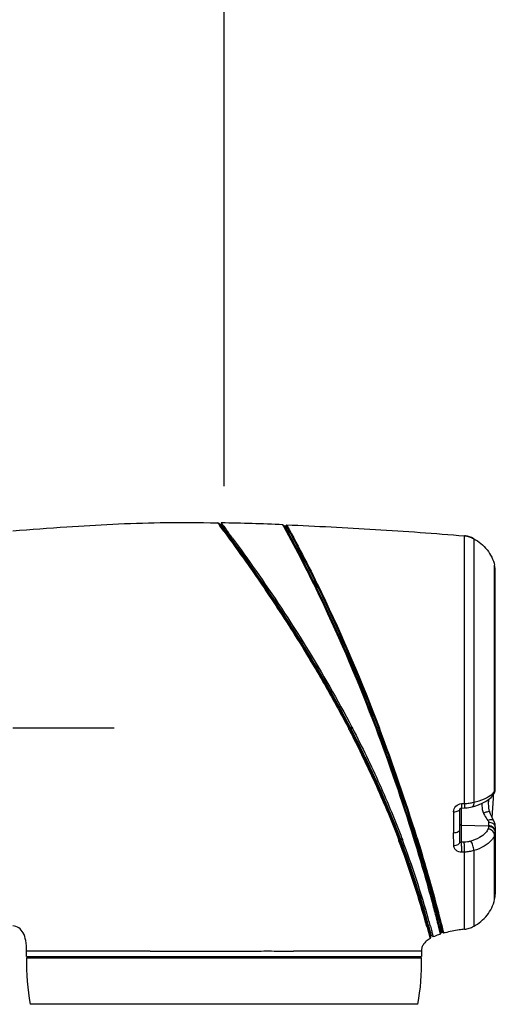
# Model space of a CAD drawing. Header units: millimetres. Extents: x 11 to 407, y 12 to 285.
# Tile 19 of 29: x 161 to 177, y 178 to 210. Entities that reach past the tile are written whole.
import ezdxf

# ---------------------------------------------------------------- set-up
doc = ezdxf.new("R2010")
doc.units = ezdxf.units.MM
doc.header["$LTSCALE"] = 23.1
doc.layers.get('0').update_dxf_attribs({"linetype": 'CONTINUOUS'})
doc.layers.add('02___PRT_ALL_AXES', color=7, linetype='CONTINUOUS')
doc.layers.add('06___PRT_ALL_SURFS', color=7, linetype='CONTINUOUS')
doc.styles.get("Standard").update_dxf_attribs({"font": 'txt', "width": 0.8})
doc.dimstyles.new('DIMSTYLE_1', dxfattribs={"dimtxt": 2.5, "dimasz": 2.5, "dimexe": 1, "dimexo": 1, "dimtad": 1, "dimlfac": 6.666667, "dimzin": 0, "dimdsep": 46, "dimtxsty": 'Standard', "dimblk": '_FILLED', "dimblk1": '_FILLED', "dimblk2": '_FILLED', "dimcen": 0.09, "dimadec": 0, "dimazin": 0, "dimtp": 0.01, "dimtm": 0.01, "dimtfac": 1, "dimtofl": 0, "dimtmove": 0, "dimatfit": 3, "dimldrblk": '_FILLED', "dimfxl": 0, "dimtolj": 1, "dimtzin": 0, "dimarcsym": 0})

# ---------------------------------------------------------------- blocks, each defined once
blk = doc.blocks.new('_FILLED')
at = {"color": 0, "linetype": 'ByBlock'}
blk.add_solid([(0, 0), (-1, 0.2), (-1, -0.2)], dxfattribs=at)
blk = doc.blocks.new('*D2')
at = {"color": 2, "linetype": 'Continuous'}
for p, q in [((151.918, 194.857), (151.918, 220.319)), ((167.818, 194.857), (167.818, 220.319)), ((151.918, 219.319), (159.868, 219.319)), ((167.818, 219.319), (159.868, 219.319))]:
    blk.add_line(p, q, dxfattribs=at)
at = {"color": 2, "linetype": 'Continuous', "xscale": 2.5, "yscale": 2.5, "zscale": 2.5, "rotation": 180}
blk.add_blockref('_FILLED', (151.918, 219.319), dxfattribs=at)
at = {"color": 2, "linetype": 'Continuous', "xscale": 2.5, "yscale": 2.5, "zscale": 2.5}
blk.add_blockref('_FILLED', (167.818, 219.319), dxfattribs=at)

msp = doc.modelspace()

# ---------------------------------------------------------------- linework, layer by layer
at = {"color": 7, "linetype": 'Continuous'}
for p, q in [((167.6126, 193.6663), (167.6125, 193.6663)), ((167.6352, 193.6555), (167.6126, 193.6663)), ((167.625, 193.6498), (167.6448, 193.6228)), ((167.6351, 193.6555), (167.8419, 193.407)), ((167.6351, 193.6555), (167.643, 193.645)), ((167.643, 193.645), (167.6674, 193.6122)), ((167.6448, 193.6228), (167.675, 193.5819)), ((167.6674, 193.6122), (167.6842, 193.5897)), ((167.675, 193.5819), (167.686, 193.567)), ((167.6842, 193.5897), (167.7088, 193.5565)), ((167.7258, 193.6642), (167.7138, 193.6078)), ((167.7139, 193.6077), (167.7139, 193.6077)), ((167.7139, 193.6077), (167.8015, 193.4895)), ((167.7259, 193.6642), (167.7258, 193.6642)), ((169.7423, 193.604), (169.7985, 193.5642)), ((169.7711, 193.5518), (169.7423, 193.604)), ((169.7847, 193.5271), (169.7711, 193.5518)), ((169.7985, 193.5642), (169.851, 193.5621)), ((169.8649, 193.599), (169.851, 193.5621)), ((169.8649, 193.599), (169.8759, 193.5792)), ((167.8015, 193.4895), (167.8432, 193.4329)), ((167.8167, 193.3894), (167.8214, 193.3829)), ((167.8623, 193.407), (167.8419, 193.407)), ((167.8432, 193.4329), (167.8534, 193.419)), ((167.8534, 193.419), (167.8714, 193.3946)), ((167.8805, 193.4569), (167.8847, 193.4512)), ((167.8847, 193.4512), (167.89, 193.444)), ((175.6782, 186.9572), (175.6781, 193.2401)), ((175.9781, 193.1474), (175.9781, 192.7925)), ((175.9781, 192.7925), (175.9782, 186.9572)), ((176.6606, 192.1031), (176.6608, 192.2772)), ((176.6603, 191.852), (176.6605, 192.0618)), ((176.6605, 192.0618), (176.6606, 192.1031)), ((176.6831, 184.9839), (176.6831, 192.0958)), ((176.6602, 191.7887), (176.6603, 191.852)), ((176.6603, 188.6924), (176.6602, 191.7887)), ((176.6604, 188.5955), (176.6603, 188.6924)), ((176.6612, 186.957), (176.6604, 188.5955)), ((171.9082, 186.971), (171.8825, 186.957)), ((171.8825, 186.957), (171.8897, 186.9431)), ((171.9154, 186.9572), (171.8897, 186.9431)), ((171.8897, 186.9431), (171.9098, 186.9045)), ((171.9082, 186.971), (171.9154, 186.9572)), ((171.9415, 186.9586), (171.9154, 186.9572)), ((171.9154, 186.9572), (171.9358, 186.9178)), ((171.9375, 186.9664), (171.9415, 186.9586)), ((171.9415, 186.9586), (171.9477, 186.9466)), ((171.9946, 186.9952), (171.9465, 186.9712)), ((171.9465, 186.9712), (171.9662, 186.9334)), ((171.9569, 186.9513), (171.9477, 186.9466)), ((171.9477, 186.9466), (171.957, 186.9287)), ((172.0146, 186.957), (171.9662, 186.9335)), ((171.9946, 186.9954), (172.0145, 186.957)), ((172.7844, 186.957), (172.8165, 186.9571)), ((172.8646, 186.9571), (172.8165, 186.9571)), ((172.8967, 186.957), (172.8646, 186.9571)), ((175.6781, 184.4998), (175.6782, 186.9572)), ((175.9781, 186.9572), (175.9781, 184.5409)), ((176.6612, 186.9577), (176.6831, 186.958)), ((176.6598, 184.9086), (176.6597, 184.9837)), ((176.6815, 184.9519), (176.6831, 184.9839)), ((176.4633, 184.6273), (176.4633, 184.5595)), ((176.6353, 184.8136), (176.6351, 184.8133)), ((176.6353, 184.8136), (176.652, 184.8453)), ((175.5281, 183.252), (175.5281, 184.3191)), ((175.5719, 184.3506), (175.5719, 183.2324)), ((175.5769, 184.351), (175.6767, 184.3558)), ((175.5787, 184.4949), (175.6782, 184.4998)), ((175.9275, 184.3941), (175.9274, 184.3941)), ((176.499, 184.2352), (176.499, 184.2353)), ((176.6186, 183.9603), (176.603, 183.991)), ((175.5719, 183.7892), (176.464, 183.77)), ((176.464, 183.8835), (176.464, 183.77)), ((176.464, 183.77), (176.464, 183.7469)), ((176.6573, 183.8806), (176.6475, 183.9023)), ((176.6728, 183.8299), (176.6573, 183.8806)), ((176.6809, 183.7817), (176.6728, 183.8299)), ((176.6831, 183.7424), (176.6831, 181.544)), ((173.5266, 183.4669), (173.5583, 183.3046)), ((173.5266, 183.4669), (173.5328, 183.4509)), ((173.5377, 183.4522), (173.5328, 183.4509)), ((173.557, 183.3082), (173.5335, 183.2851)), ((173.5335, 183.2851), (173.5349, 183.2816)), ((173.5583, 183.3046), (173.5349, 183.2816)), ((173.557, 183.3082), (173.5583, 183.3046)), ((173.5779, 183.3336), (173.5819, 183.3231)), ((173.6455, 183.3225), (173.5822, 183.3373)), ((173.5822, 183.3373), (173.5861, 183.3269)), ((173.5861, 183.3269), (173.595, 183.3032)), ((173.6495, 183.3119), (173.5861, 183.3268)), ((173.595, 183.3032), (173.5991, 183.2924)), ((173.6326, 183.356), (173.6455, 183.3225)), ((173.6455, 183.3225), (173.6495, 183.3119)), ((174.0142, 183.3856), (174.0385, 183.4086)), ((174.1184, 183.404), (174.0831, 183.4165)), ((175.3243, 183.1242), (175.3214, 183.5447)), ((176.6611, 181.8428), (176.6603, 183.4546)), ((175.9781, 182.9632), (175.9781, 180.4908)), ((176.6613, 181.6034), (176.6611, 181.8428)), ((176.6614, 181.3649), (176.6613, 181.6034)), ((174.4477, 180.7002), (174.4483, 180.6981)), ((174.7821, 180.6786), (174.7614, 180.7594)), ((174.8064, 180.7046), (174.8081, 180.698)), ((174.872, 180.7508), (174.8947, 180.6617)), ((174.4525, 180.4609), (174.5401, 180.1387)), ((174.4925, 180.5378), (174.5011, 180.5064)), ((174.4947, 180.5074), (174.4947, 180.507)), ((174.5002, 180.4782), (174.4947, 180.5071)), ((174.4947, 180.507), (174.5675, 180.1222)), ((174.5008, 180.507), (174.4947, 180.507)), ((174.5465, 180.2332), (174.5002, 180.4782)), ((174.5011, 180.5064), (174.5097, 180.4745)), ((174.5097, 180.4745), (174.5849, 180.1916)), ((174.5532, 180.5211), (174.561, 180.4924)), ((174.561, 180.4924), (174.5613, 180.4913)), ((174.8238, 180.5136), (174.8163, 180.5431)), ((174.8297, 180.4897), (174.8238, 180.5136)), ((174.8833, 180.2734), (174.8297, 180.4897)), ((174.8564, 180.5067), (174.8625, 180.4825)), ((174.8625, 180.4825), (174.9124, 180.281)), ((174.8947, 180.6617), (174.904, 180.6249)), ((174.9063, 180.4929), (174.8995, 180.5201)), ((174.904, 180.6249), (174.9141, 180.585)), ((174.9556, 180.2938), (174.9063, 180.4929)), ((174.9141, 180.585), (174.9302, 180.5208)), ((174.9302, 180.5208), (174.944, 180.4655)), ((174.944, 180.4655), (174.9821, 180.3115)), ((174.5401, 180.1387), (174.5478, 180.1103)), ((174.5432, 180.2155), (174.5551, 180.1701)), ((174.5612, 180.1553), (174.5465, 180.2332)), ((174.5674, 180.1222), (174.5532, 180.0908)), ((174.5551, 180.1701), (174.5624, 180.1419)), ((174.5674, 180.1223), (174.5612, 180.1553)), ((174.5624, 180.1419), (174.5674, 180.1223)), ((174.6531, 180.1435), (174.585, 180.1915)), ((174.8926, 180.2357), (174.8833, 180.2734)), ((174.8926, 180.2357), (174.9124, 180.281)), ((174.9934, 180.2654), (174.9556, 180.2938)), ((174.9821, 180.3115), (174.9849, 180.3)), ((174.9849, 180.3), (174.9934, 180.2654)), ((161.3681, 179.502), (161.3681, 179.682)), ((162.1931, 179.6815), (161.3681, 179.682)), ((161.3681, 179.457), (174.2681, 179.457)), ((161.5181, 179.457), (161.5181, 179.502)), ((165.4097, 179.682), (162.1931, 179.6815)), ((165.4097, 179.682), (168.7962, 179.682)), ((169.7195, 179.682), (170.0937, 179.682)), ((174.2681, 179.682), (170.0937, 179.682)), ((174.1181, 179.457), (174.1181, 179.502)), ((174.1494, 177.9433), (161.4868, 177.9433))]:
    msp.add_line(p, q, dxfattribs=at)
for points in [[(175.9781, 193.1474), (175.9624, 193.1556), (175.9014, 193.1848), (175.8386, 193.2095), (175.7737, 193.2274), (175.7072, 193.2375), (175.6781, 193.2401)], [(176.652, 184.8453), (176.6661, 184.8807), (176.6759, 184.9164), (176.6815, 184.9519)], [(175.9274, 184.3941), (176.0154, 184.4176), (176.1389, 184.4579), (176.2583, 184.5069), (176.3673, 184.5636), (176.4627, 184.6271), (176.5421, 184.6957), (176.6041, 184.7668), (176.6351, 184.8133)], [(176.499, 184.2353), (176.4943, 184.25), (176.4825, 184.2977), (176.4748, 184.3454), (176.4698, 184.3923), (176.4667, 184.4385), (176.4648, 184.4836), (176.4637, 184.5285), (176.4631, 184.5722), (176.4628, 184.6144), (176.4628, 184.6272)], [(175.5281, 184.3191), (175.5281, 184.3192), (175.5282, 184.32), (175.5287, 184.3218), (175.5298, 184.3246), (175.532, 184.3284), (175.5356, 184.3328), (175.5407, 184.3376), (175.5473, 184.3422), (175.5548, 184.346), (175.5631, 184.3488), (175.5714, 184.3505), (175.5769, 184.351)], [(175.6767, 184.3558), (175.7007, 184.357), (175.7607, 184.3619), (175.8163, 184.3701), (175.8679, 184.3803), (175.9156, 184.3912), (175.9275, 184.3941)], [(176.6305, 183.9384), (176.6174, 183.9627), (176.5862, 184.0239), (176.5567, 184.0879), (176.5294, 184.1531), (176.505, 184.2181), (176.499, 184.2352)], [(176.6831, 183.7424), (176.6807, 183.7847), (176.6715, 183.8351), (176.6554, 183.8855), (176.6305, 183.9384)]]:
    msp.add_lwpolyline(points, dxfattribs=at)
for centre, radius, start, end in [((122.2192, 159.9775), 56.5286, 36.23237, 36.45576), ((114.6255, 154.2214), 66.0688, 36.367939, 36.538681), ((165.9664, 101.0464), 92.6345, 87.66386, 88.91162), ((161.6156, 188.9766), 7.7008, 37.01524, 37.24563), ((104.2102, 146.275), 79.2467, 36.286516, 36.528167), ((175.9303, 192.0955), 0.7529, 0.02601, 13.96982), ((115.4793, 165.2271), 61.2868, 17.234753, 20.766512), ((115.6725, 165.2937), 61.1125, 17.242597, 20.76178), ((115.4798, 165.2274), 61.3612, 17.243121, 20.739961), ((115.6668, 165.2917), 61.1936, 17.216559, 20.734946), ((176.2038, 185.2226), 0.5553, 312.0054, 316.58706), ((395.1921, 185.0663), 219.876, 180.218003, 180.396512), ((146.0237, 172.8059), 29.4969, 20.91041, 21.15444), ((144.0381, 172.1287), 31.5349, 15.73572, 20.71196), ((144.8731, 172.4556), 30.6682, 15.57227, 20.71699), ((144.7813, 172.4237), 30.7993, 15.58816, 20.66402), ((144.9289, 172.4686), 30.6993, 15.57519, 20.68371), ((175.8534, 173.3343), 10.2364, 99.95883, 100.21271), ((176.4212, 183.5627), 0.2619, 355.99822, 359.99866), ((176.7112, 145.5642), 37.6855, 91.59034, 91.7323), ((176.6118, 142.0539), 40.8702, 91.30872, 91.43828), ((175.9331, 181.544), 0.75, 346.18384, 0), ((146.9293, 173.0252), 28.5346, 15.17027, 15.57906), ((146.3667, 172.8639), 29.1539, 15.26113, 15.58795), ((145.5685, 172.6539), 30.0335, 15.18566, 15.56233), ((129.2345, 169.0751), 47.0323, 14.06703, 14.30738), ((129.4326, 169.1253), 46.873, 14.06945, 14.3094), ((143.5268, 171.9492), 32.0757, 15.38865, 15.79662), ((143.9348, 172.2185), 31.6359, 14.64218, 15.1611), ((129.164, 169.0571), 47.0751, 14.12235, 14.29239), ((175.734, 177.5696), 2.8332, 105.94699, 106.858), ((175.8402, 177.1909), 3.189, 104.51362, 105.3984), ((168.2168, 179.2326), 6.8523, 178.12346, 190.84566), ((167.4195, 179.2326), 6.8523, 349.15434, 1.87654)]:
    msp.add_arc(centre, radius, start, end, dxfattribs=at)
for points, knots in [([(167.6126, 193.6663), (167.6143, 193.6655), (167.6174, 193.6586), (167.622, 193.6539), (167.625, 193.6498)], [0, 0, 0, 0, 0.2674389, 1, 1, 1, 1]), ([(167.7259, 193.6642), (167.7257, 193.6635), (167.7286, 193.6612), (167.7313, 193.656), (167.7382, 193.6478), (167.743, 193.6412), (167.7459, 193.6374)], [0, 0, 0, 0, 0.0699268, 0.2622738, 0.5735408, 1, 1, 1, 1]), ([(167.7646, 193.6127), (167.772, 193.6029), (167.8108, 193.5511), (167.8493, 193.499), (167.8805, 193.4569)], [0, 0, 0, 0, 0.1905798, 1, 1, 1, 1]), ([(169.7985, 193.5642), (170.1638, 192.8984), (171.2754, 190.745), (172.2268, 188.5122), (172.8165, 186.9571)], [0, 0, 0, 0, 0.3134701, 1, 1, 1, 1]), ([(169.851, 193.5621), (170.2156, 192.8966), (171.3254, 190.7438), (172.2756, 188.5118), (172.8646, 186.9571)], [0, 0, 0, 0, 0.3133513, 1, 1, 1, 1]), ([(169.8649, 193.599), (170.8321, 193.5596), (172.7711, 193.4577), (174.708, 193.3215), (175.6781, 193.2401)], [0, 0, 0, 0, 0.498561, 1, 1, 1, 1]), ([(169.8759, 193.5792), (170.2705, 192.8611), (171.3772, 190.6993), (172.3273, 188.461), (172.8967, 186.957)], [0, 0, 0, 0, 0.3375251, 1, 1, 1, 1]), ([(167.8214, 193.3829), (168.0634, 193.0526), (168.6592, 192.2246), (169.4345, 191.0901), (170.1591, 189.9637), (170.6417, 189.1779), (171.028, 188.5178), (171.3169, 188.0055), (171.6068, 187.4869), (171.794, 187.1357), (171.8825, 186.957)], [0, 0, 0, 0, 0.161436, 0.4021925, 0.5416356, 0.6894902, 0.7657428, 0.8431429, 0.9213926, 1, 1, 1, 1]), ([(167.8258, 193.3981), (168.428, 192.5804), (169.4348, 191.1506), (170.5788, 189.3413), (171.3455, 188.023), (171.7224, 187.3256), (171.9082, 186.971)], [0, 0, 0, 0, 0.3997476, 0.6880297, 0.8423884, 1, 1, 1, 1]), ([(167.8419, 193.407), (167.8517, 193.3951), (167.8857, 193.3447), (167.9666, 193.2376), (168.0942, 193.0604), (168.2678, 192.8213), (168.4803, 192.5246), (168.8275, 192.0343), (169.3189, 191.3228), (169.9509, 190.3692), (170.863, 188.9204), (171.5211, 187.7681), (171.9375, 186.9664)], [0, 0, 0, 0, 0.0060678, 0.0238463, 0.0527324, 0.0917762, 0.1399107, 0.1960053, 0.327726, 0.479451, 0.6452422, 1, 1, 1, 1]), ([(167.8714, 193.3946), (168.1037, 193.0787), (169.5896, 191.0236), (170.9556, 188.8729), (171.9465, 186.9712)], [0, 0, 0, 0, 0.154584, 1, 1, 1, 1]), ([(172.7844, 186.957), (172.2361, 188.4024), (171.2954, 190.6239), (170.2, 192.7707), (169.7847, 193.5271)], [0, 0, 0, 0, 0.6417534, 1, 1, 1, 1]), ([(175.6781, 193.2401), (175.7285, 193.2359), (175.8338, 193.2194), (175.9296, 193.173), (175.9781, 193.1474)], [0, 0, 0, 0, 0.4795986, 1, 1, 1, 1]), ([(168.0884, 193.175), (168.3446, 192.8258), (169.7667, 190.8463), (171.0665, 188.7723), (171.9946, 186.9954)], [0, 0, 0, 0, 0.1776627, 1, 1, 1, 1]), ([(175.9781, 193.1474), (176.1449, 193.0596), (176.4455, 192.8112), (176.6152, 192.4602), (176.6608, 192.2772)], [0, 0, 0, 0, 0.4999519, 1, 1, 1, 1]), ([(171.9098, 186.9045), (172.0677, 186.6004), (172.3713, 185.9911), (172.7996, 185.0767), (173.1842, 184.1749), (173.4259, 183.5795), (173.5335, 183.2851)], [0, 0, 0, 0, 0.259018, 0.5144254, 0.7631262, 1, 1, 1, 1]), ([(171.9358, 186.9178), (172.2488, 186.3155), (172.8259, 185.1279), (173.3298, 183.9073), (173.557, 183.3082)], [0, 0, 0, 0, 0.514401, 1, 1, 1, 1]), ([(171.957, 186.9287), (172.2589, 186.3453), (172.8116, 185.204), (173.3059, 184.0361), (173.5266, 183.4669)], [0, 0, 0, 0, 0.5183054, 1, 1, 1, 1]), ([(171.9662, 186.9334), (172.1233, 186.6312), (172.713, 185.4562), (173.2366, 184.2479), (173.5822, 183.3373)], [0, 0, 0, 0, 0.2591105, 1, 1, 1, 1]), ([(172.0145, 186.957), (172.1723, 186.6549), (172.475, 186.0492), (172.9002, 185.1391), (173.2874, 184.2432), (173.5204, 183.6474), (173.6326, 183.356)], [0, 0, 0, 0, 0.2588865, 0.5141841, 0.7628589, 1, 1, 1, 1]), ([(176.6597, 184.9837), (176.6597, 185.1437), (176.6594, 185.8015), (176.6617, 186.4593), (176.6612, 186.957)], [0, 0, 0, 0, 0.2432818, 1, 1, 1, 1]), ([(176.6598, 184.9086), (176.6635, 184.9146), (176.6763, 184.9378), (176.6831, 184.9645), (176.6831, 184.9839)], [0, 0, 0, 0, 0.2677384, 1, 1, 1, 1]), ([(175.9781, 184.5409), (176.0976, 184.5691), (176.3083, 184.6343), (176.5034, 184.7449), (176.5755, 184.8099)], [0, 0, 0, 0, 0.5586008, 1, 1, 1, 1]), ([(175.3177, 184.2297), (175.3175, 184.2947), (175.3746, 184.432), (175.5103, 184.4915), (175.5787, 184.4949)], [0, 0, 0, 0, 0.4869661, 1, 1, 1, 1]), ([(175.3177, 184.2297), (175.345, 184.2304), (175.397, 184.236), (175.4699, 184.2541), (175.5281, 184.2903), (175.5281, 184.3191)], [0, 0, 0, 0, 0.3427194, 0.6390572, 1, 1, 1, 1]), ([(175.5787, 184.4949), (175.5793, 184.4754), (175.5802, 184.4408), (175.5806, 184.4), (175.58, 184.3754), (175.5795, 184.3623), (175.5785, 184.356), (175.5779, 184.3511), (175.5769, 184.351)], [0, 0, 0, 0, 0.4047243, 0.7231494, 0.8406326, 0.9268273, 0.9799424, 1, 1, 1, 1]), ([(175.6782, 184.4999), (175.6788, 184.4804), (175.6797, 184.4457), (175.6801, 184.4049), (175.6796, 184.3802), (175.6792, 184.3671), (175.6781, 184.3608), (175.6776, 184.3559), (175.6767, 184.3558)], [0, 0, 0, 0, 0.4047365, 0.7232395, 0.8407627, 0.9269842, 0.9800904, 1, 1, 1, 1]), ([(175.6782, 184.4999), (175.7301, 184.5023), (175.8312, 184.5085), (175.9302, 184.5296), (175.978, 184.541)], [0, 0, 0, 0, 0.5140504, 1, 1, 1, 1]), ([(175.978, 184.5409), (175.979, 184.5224), (175.9784, 184.4881), (175.9699, 184.4361), (175.9473, 184.3989), (175.9275, 184.3941)], [0, 0, 0, 0, 0.3402877, 0.6238843, 1, 1, 1, 1]), ([(176.2438, 184.501), (176.244, 184.4755), (176.2457, 184.3703), (176.2576, 184.2607), (176.2921, 184.1882)], [0, 0, 0, 0, 0.2406633, 1, 1, 1, 1]), ([(176.499, 184.2353), (176.4982, 184.2372), (176.4908, 184.2388), (176.4708, 184.2375), (176.4279, 184.229), (176.3657, 184.212), (176.3179, 184.1969), (176.2921, 184.1882)], [0, 0, 0, 0, 0.0278418, 0.086743, 0.3006819, 0.619551, 1, 1, 1, 1]), ([(176.2921, 184.1882), (176.3026, 184.1662), (176.3456, 184.0822), (176.3972, 184.0026), (176.4396, 183.9469)], [0, 0, 0, 0, 0.2583487, 1, 1, 1, 1]), ([(176.6305, 183.9384), (176.6181, 183.9609), (176.5654, 183.9758), (176.5006, 183.9671), (176.4603, 183.955), (176.4396, 183.9469)], [0, 0, 0, 0, 0.3836347, 0.6674533, 1, 1, 1, 1]), ([(176.4396, 183.9469), (176.4433, 183.9421), (176.456, 183.9232), (176.464, 183.9002), (176.464, 183.8835)], [0, 0, 0, 0, 0.2667449, 1, 1, 1, 1]), ([(175.3214, 183.5447), (175.3484, 183.5458), (175.3997, 183.5531), (175.4766, 183.578), (175.5281, 183.6254), (175.5281, 183.6579)], [0, 0, 0, 0, 0.3246568, 0.6103947, 1, 1, 1, 1]), ([(175.5281, 183.826), (175.5281, 183.8164), (175.5395, 183.7957), (175.5609, 183.7894), (175.5719, 183.7892)], [0, 0, 0, 0, 0.4653631, 1, 1, 1, 1]), ([(176.448, 183.6734), (176.4278, 183.6277), (176.3498, 183.5122), (176.1543, 183.3669), (175.9764, 183.298), (175.8782, 183.27)], [0, 0, 0, 0, 0.2091941, 0.5726933, 1, 1, 1, 1]), ([(176.6603, 183.4546), (176.6614, 183.5054), (176.6079, 183.6136), (176.5043, 183.6641), (176.448, 183.6734)], [0, 0, 0, 0, 0.4711495, 1, 1, 1, 1]), ([(176.6831, 183.7424), (176.6831, 183.7609), (176.6689, 183.8017), (176.6177, 183.8465), (176.5467, 183.8758), (176.4923, 183.883), (176.464, 183.8835)], [0, 0, 0, 0, 0.19649, 0.427445, 0.7002192, 1, 1, 1, 1]), ([(176.6831, 183.5858), (176.6831, 183.6096), (176.6708, 183.6592), (176.6031, 183.7414), (176.519, 183.7688), (176.464, 183.77)], [0, 0, 0, 0, 0.2287232, 0.4714381, 1, 1, 1, 1]), ([(176.6665, 183.6321), (176.6495, 183.6664), (176.5877, 183.7261), (176.5062, 183.746), (176.464, 183.7469)], [0, 0, 0, 0, 0.4760335, 1, 1, 1, 1]), ([(173.5819, 183.3231), (173.7852, 182.7905), (174.0845, 181.9283), (174.348, 181.0547), (174.4378, 180.7246)], [0, 0, 0, 0, 0.6249351, 1, 1, 1, 1]), ([(174.7614, 180.7594), (174.7206, 180.9185), (174.4898, 181.799), (174.2352, 182.6732), (174.0142, 183.3856)], [0, 0, 0, 0, 0.1804947, 1, 1, 1, 1]), ([(174.0385, 183.4086), (174.1274, 183.1223), (174.3989, 182.2254), (174.6488, 181.322), (174.8064, 180.7046)], [0, 0, 0, 0, 0.3199522, 1, 1, 1, 1]), ([(174.8514, 180.7104), (174.8115, 180.8665), (174.5752, 181.774), (174.3134, 182.6749), (174.0831, 183.4165)], [0, 0, 0, 0, 0.1718701, 1, 1, 1, 1]), ([(174.1184, 183.404), (174.2044, 183.1267), (174.4706, 182.2466), (174.7161, 181.3603), (174.872, 180.7508)], [0, 0, 0, 0, 0.3157636, 1, 1, 1, 1]), ([(175.8782, 183.27), (175.8444, 183.2603), (175.7746, 183.2411), (175.7022, 183.2361), (175.6653, 183.2351)], [0, 0, 0, 0, 0.4872714, 1, 1, 1, 1]), ([(175.9781, 182.9633), (175.9811, 183.0195), (175.9601, 183.1284), (175.9138, 183.231), (175.8782, 183.27)], [0, 0, 0, 0, 0.5159494, 1, 1, 1, 1]), ([(176.6603, 183.4546), (176.6361, 183.3991), (176.5431, 183.259), (176.3093, 183.0818), (176.0959, 182.9975), (175.9781, 182.9633)], [0, 0, 0, 0, 0.2104001, 0.5741018, 1, 1, 1, 1]), ([(175.3243, 183.1242), (175.3511, 183.1257), (175.4017, 183.1335), (175.4675, 183.1605), (175.5147, 183.1997), (175.5281, 183.2358), (175.5281, 183.252)], [0, 0, 0, 0, 0.3094077, 0.5852656, 0.8125493, 1, 1, 1, 1]), ([(175.586, 182.9112), (175.5207, 182.9096), (175.4187, 182.9381), (175.3384, 183.0365), (175.3245, 183.0956), (175.3243, 183.1242)], [0, 0, 0, 0, 0.5285489, 0.7680066, 1, 1, 1, 1]), ([(175.5719, 183.2324), (175.5624, 183.2296), (175.5471, 183.2271), (175.5303, 183.238), (175.5281, 183.2474), (175.5281, 183.252)], [0, 0, 0, 0, 0.5313127, 0.7516614, 1, 1, 1, 1]), ([(175.586, 182.9112), (175.5882, 182.9682), (175.5861, 183.0755), (175.5797, 183.1828), (175.5719, 183.2324)], [0, 0, 0, 0, 0.5319673, 1, 1, 1, 1]), ([(175.6784, 182.9134), (175.6805, 182.9705), (175.6787, 183.0779), (175.6727, 183.1854), (175.6653, 183.2351)], [0, 0, 0, 0, 0.5317963, 1, 1, 1, 1]), ([(175.9781, 182.9633), (175.9305, 182.9495), (175.8321, 182.9232), (175.7304, 182.9147), (175.6784, 182.9134)], [0, 0, 0, 0, 0.4880127, 1, 1, 1, 1]), ([(175.6781, 180.3944), (175.6815, 180.3948), (175.6793, 180.4146), (175.6799, 180.4384), (175.6782, 180.4922), (175.6785, 180.5618), (175.678, 180.6545), (175.6778, 180.7672), (175.6778, 180.9007), (175.678, 181.1179), (175.6781, 181.4362), (175.6781, 181.8708), (175.678, 182.3712), (175.6785, 182.7261), (175.6784, 182.9134)], [0, 0, 0, 0, 0.0040919, 0.0158164, 0.0357209, 0.0639526, 0.1005432, 0.1454143, 0.1984355, 0.2593949, 0.4041339, 0.5774411, 0.7769043, 1, 1, 1, 1]), ([(175.9781, 180.4908), (176.1454, 180.579), (176.4468, 180.8285), (176.6162, 181.1812), (176.6614, 181.3649)], [0, 0, 0, 0, 0.4999511, 1, 1, 1, 1]), ([(174.4378, 180.7246), (174.4523, 180.6713), (174.4699, 180.5986), (174.4911, 180.5265), (174.4947, 180.5071)], [0, 0, 0, 0, 0.7369151, 1, 1, 1, 1]), ([(174.5613, 180.4913), (174.5691, 180.4624), (174.5836, 180.4087), (174.6033, 180.3346), (174.6192, 180.2736), (174.6321, 180.2251), (174.6404, 180.1898), (174.6488, 180.164), (174.6497, 180.1524), (174.6545, 180.144), (174.6531, 180.1434)], [0, 0, 0, 0, 0.2501016, 0.4633095, 0.6388881, 0.7767017, 0.8788755, 0.9480763, 0.9872852, 1, 1, 1, 1]), ([(175.6781, 180.3944), (175.619, 180.387), (175.4051, 180.3574), (175.1924, 180.3173), (175.041, 180.2781)], [0, 0, 0, 0, 0.2759578, 1, 1, 1, 1]), ([(175.6781, 180.3944), (175.7296, 180.4009), (175.8346, 180.4195), (175.9306, 180.4657), (175.9781, 180.4908)], [0, 0, 0, 0, 0.4911567, 1, 1, 1, 1]), ([(174.5532, 180.0908), (174.5093, 180.0648), (174.4306, 180.0106), (174.3371, 179.9115), (174.28, 179.8005), (174.2681, 179.721), (174.2681, 179.682)], [0, 0, 0, 0, 0.293326, 0.5467613, 0.775542, 1, 1, 1, 1]), ([(174.5478, 180.1103), (174.549, 180.1053), (174.5512, 180.1023), (174.5519, 180.0899), (174.5532, 180.0908)], [0, 0, 0, 0, 0.7615171, 1, 1, 1, 1]), ([(174.8926, 180.2357), (174.8707, 180.2287), (174.7895, 180.2018), (174.7097, 180.1702), (174.6531, 180.1434)], [0, 0, 0, 0, 0.2679061, 1, 1, 1, 1]), ([(168.7962, 179.682), (168.8741, 179.6829), (169.1819, 179.6855), (169.4896, 179.6837), (169.7195, 179.682)], [0, 0, 0, 0, 0.2529948, 1, 1, 1, 1])]:
    msp.add_open_spline(points, degree=3, knots=knots, dxfattribs=at)
for points in [[(176.6073, 184.8409), (176.6182, 184.8525), (176.6286, 184.8646), (176.6382, 184.8773)], [(176.6598, 184.9086), (176.6604, 184.8759), (176.652, 184.8417), (176.6353, 184.8136)], [(176.6382, 184.8773), (176.6459, 184.8874), (176.6531, 184.8978), (176.6598, 184.9086)], [(176.464, 183.7469), (176.464, 183.7219), (176.4582, 183.6963), (176.448, 183.6734)], [(176.6831, 183.5627), (176.6831, 183.5865), (176.6771, 183.6108), (176.6665, 183.6321)], [(176.6825, 183.5444), (176.6803, 183.5137), (176.6725, 183.483), (176.6603, 183.4546)]]:
    msp.add_open_spline(points, degree=3, dxfattribs=at)
at = {"layer": '02___PRT_ALL_AXES', "color": 7, "linetype": 'Continuous'}
for p, q in [((164.2248, 186.957), (160.9181, 186.957)), ((161.3681, 179.502), (174.2664, 179.502)), ((174.2676, 179.612), (174.2676, 179.6138)), ((174.268, 179.6306), (174.2681, 179.637)), ((174.2681, 179.682), (174.2681, 179.637))]:
    msp.add_line(p, q, dxfattribs=at)
for centre, radius, start, end in [((180.7257, 179.4869), 6.4593, 178.89039, 179.866), ((180.5919, 179.4896), 6.3255, 178.72275, 178.87569)]:
    msp.add_arc(centre, radius, start, end, dxfattribs=at)
for points, knots in [([(160.9181, 193.407), (161.5072, 193.4508), (162.5946, 193.5307), (164.2, 193.6318), (165.8429, 193.6829), (166.987, 193.677), (167.6126, 193.6663)], [0, 0, 0, 0, 0.2644203, 0.4880012, 0.719951, 1, 1, 1, 1]), ([(161.3681, 179.682), (161.3681, 179.7972), (161.3558, 180.0017), (161.2791, 180.2698), (161.1286, 180.4553), (160.9872, 180.5003), (160.9181, 180.507)], [0, 0, 0, 0, 0.3345677, 0.5921196, 0.7984254, 1, 1, 1, 1])]:
    msp.add_open_spline(points, degree=3, knots=knots, dxfattribs=at)
at = {"layer": '06___PRT_ALL_SURFS', "color": 7, "linetype": 'Continuous'}
msp.add_lwpolyline([(176.5847, 184.0272), (176.6195, 184.6788), (176.6239, 184.7966)], dxfattribs=at)

# ---------------------------------------------------------------- dimensions: what is measured, and where the dimension line sits
at = {"color": 2, "linetype": 'Continuous'}
dim = msp.add_linear_dim(base=(151.9181, 219.3194), p1=(167.8181, 193.857), p2=(151.9181, 193.857), angle=180, dimstyle='DIMSTYLE_1', dxfattribs=at)
dim.commit()
dim.dimension.update_dxf_attribs({"geometry": '*D2', "text_midpoint": (153.8681, 219.3194), "dimtype": 160})

doc.saveas('drawing.dxf')
